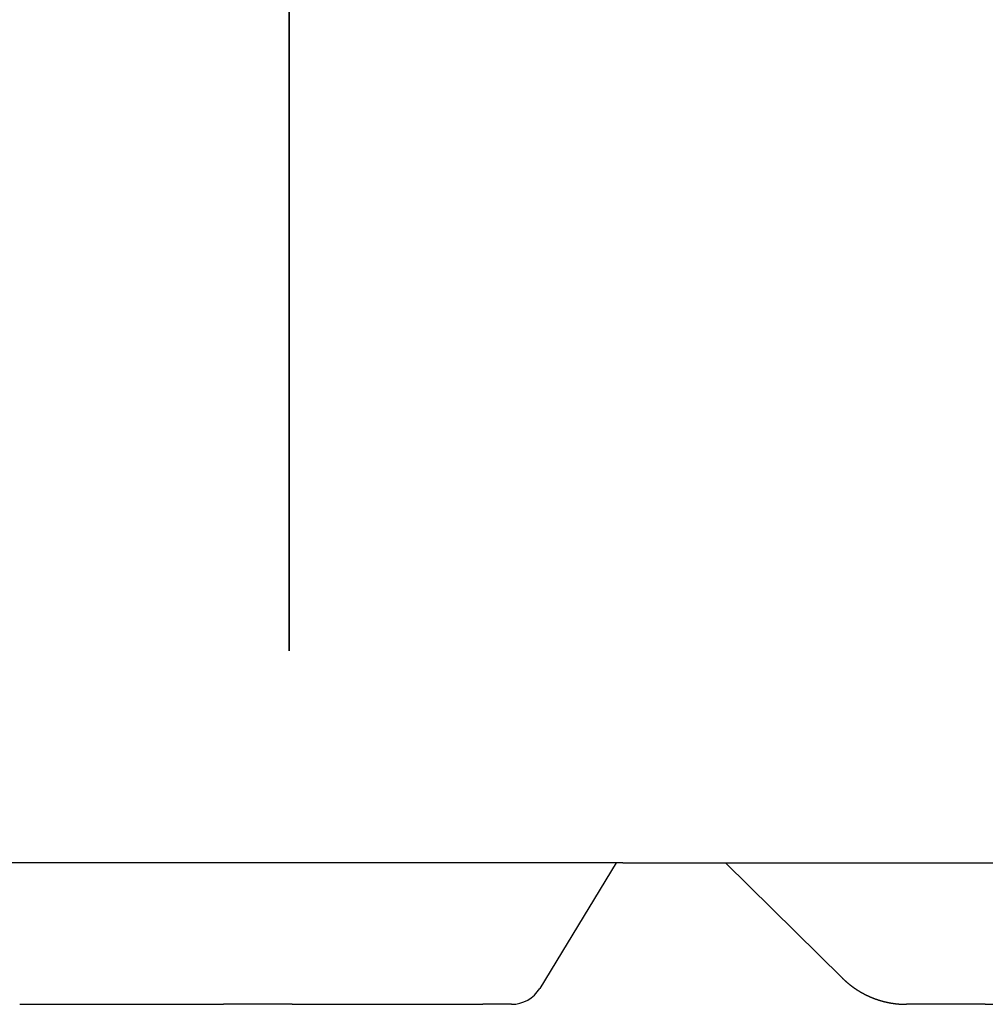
# Model space of a CAD drawing. Extents: x 987 to 2641, y 1244 to 2490.
# Tile 75 of 138: x 2556 to 2597, y 1697 to 1739. Entities that reach past the tile are written whole.
import ezdxf

# ---------------------------------------------------------------- set-up
doc = ezdxf.new("R2010")
doc.units = 0
doc.layers.add('KF_GRAVIS_8_REAR', color=7, linetype='CONTINUOUS')

# ---------------------------------------------------------------- blocks, each defined once
blk = doc.blocks.new('KF_GRAVIS_8_REAR')
at = {"layer": 'KF_GRAVIS_8_REAR'}
for p, q in [((53.35847, -434), (53.35847, -365.46162)), ((53.35847, -365.46162), (53.35847, -434)), ((67.50869, -443), (-24.71977, -443)), ((67.23826, -443), (63.98611, -448.32927)), ((67.50869, -443), (111.29888, -443)), ((76.82342, -447.87968), (71.877, -443)), ((41.91771, -449), (50.5705, -449)), ((53.48691, -449), (50.5705, -449)), ((53.48691, -449), (61.57912, -449)), ((62.79105, -449), (61.57912, -449)), ((82.89872, -449), (79.5543, -449)), ((82.89872, -449), (96.76392, -449))]:
    blk.add_line(p, q, dxfattribs=at)
blk.add_polyline3d([(76.8234, -447.88, 0), (76.8291, -447.885, 0), (76.8347, -447.891, 0), (76.8403, -447.896, 0), (76.846, -447.902, 0), (76.8517, -447.907, 0), (76.8574, -447.913, 0), (76.8631, -447.918, 0), (76.8688, -447.924, 0), (76.8745, -447.929, 0), (76.8802, -447.935, 0), (76.8859, -447.94, 0), (76.8917, -447.945, 0), (76.8974, -447.951, 0), (76.9032, -447.956, 0), (76.909, -447.962, 0), (76.9148, -447.967, 0), (76.9206, -447.972, 0), (76.9264, -447.978, 0), (76.9322, -447.983, 0), (76.9381, -447.988, 0), (76.9439, -447.994, 0), (76.9498, -447.999, 0), (76.9556, -448.004, 0), (76.9615, -448.01, 0), (76.9674, -448.015, 0), (76.9733, -448.02, 0), (76.9792, -448.025, 0), (76.9851, -448.031, 0), (76.9911, -448.036, 0), (76.997, -448.041, 0), (77.0029, -448.046, 0), (77.0089, -448.051, 0), (77.0149, -448.057, 0), (77.0209, -448.062, 0), (77.0268, -448.067, 0), (77.0328, -448.072, 0), (77.0389, -448.077, 0), (77.0449, -448.082, 0), (77.0509, -448.087, 0), (77.057, -448.092, 0), (77.063, -448.098, 0), (77.0691, -448.103, 0), (77.0752, -448.108, 0), (77.0812, -448.113, 0), (77.0873, -448.118, 0), (77.0934, -448.123, 0), (77.0995, -448.128, 0), (77.1057, -448.133, 0), (77.1118, -448.138, 0), (77.118, -448.143, 0), (77.1241, -448.148, 0), (77.1303, -448.153, 0), (77.1364, -448.158, 0), (77.1426, -448.163, 0), (77.1488, -448.167, 0), (77.155, -448.172, 0), (77.1612, -448.177, 0), (77.1675, -448.182, 0), (77.1737, -448.187, 0), (77.18, -448.192, 0), (77.1862, -448.197, 0), (77.1925, -448.201, 0), (77.1987, -448.206, 0), (77.205, -448.211, 0), (77.2113, -448.216, 0), (77.2176, -448.221, 0), (77.2239, -448.225, 0), (77.2303, -448.23, 0), (77.2366, -448.235, 0), (77.2429, -448.24, 0), (77.2493, -448.244, 0), (77.2556, -448.249, 0), (77.262, -448.254, 0), (77.2684, -448.258, 0), (77.2748, -448.263, 0), (77.2812, -448.268, 0), (77.2876, -448.272, 0), (77.294, -448.277, 0), (77.3004, -448.281, 0), (77.3069, -448.286, 0), (77.3133, -448.291, 0), (77.3198, -448.295, 0), (77.3262, -448.3, 0), (77.3327, -448.304, 0), (77.3392, -448.309, 0), (77.3457, -448.313, 0), (77.3522, -448.318, 0), (77.3587, -448.322, 0), (77.3652, -448.327, 0), (77.3718, -448.331, 0), (77.3783, -448.336, 0), (77.3849, -448.34, 0), (77.3914, -448.345, 0), (77.398, -448.349, 0), (77.4046, -448.353, 0), (77.4111, -448.358, 0), (77.4177, -448.362, 0), (77.4243, -448.366, 0), (77.431, -448.371, 0), (77.4376, -448.375, 0), (77.4442, -448.379, 0), (77.4508, -448.384, 0), (77.4575, -448.388, 0), (77.4641, -448.392, 0), (77.4708, -448.397, 0), (77.4775, -448.401, 0), (77.4842, -448.405, 0), (77.4909, -448.409, 0), (77.4976, -448.413, 0), (77.5043, -448.418, 0), (77.511, -448.422, 0), (77.5177, -448.426, 0), (77.5244, -448.43, 0), (77.5312, -448.434, 0), (77.5379, -448.438, 0), (77.5447, -448.442, 0), (77.5515, -448.447, 0), (77.5582, -448.451, 0), (77.565, -448.455, 0), (77.5718, -448.459, 0), (77.5786, -448.463, 0), (77.5854, -448.467, 0), (77.5923, -448.471, 0), (77.5991, -448.475, 0), (77.6059, -448.479, 0), (77.6128, -448.483, 0), (77.6196, -448.487, 0), (77.6265, -448.491, 0), (77.6333, -448.495, 0), (77.6402, -448.499, 0), (77.6471, -448.502, 0), (77.654, -448.506, 0), (77.6609, -448.51, 0), (77.6678, -448.514, 0), (77.6747, -448.518, 0), (77.6816, -448.522, 0), (77.6886, -448.526, 0), (77.6955, -448.529, 0), (77.7025, -448.533, 0), (77.7094, -448.537, 0), (77.7164, -448.541, 0), (77.7234, -448.544, 0), (77.7303, -448.548, 0), (77.7373, -448.552, 0), (77.7443, -448.556, 0), (77.7513, -448.559, 0), (77.7583, -448.563, 0), (77.7653, -448.567, 0), (77.7724, -448.57, 0), (77.7794, -448.574, 0), (77.7864, -448.577, 0), (77.7935, -448.581, 0), (77.8005, -448.585, 0), (77.8076, -448.588, 0), (77.8147, -448.592, 0), (77.8217, -448.595, 0), (77.8288, -448.599, 0), (77.8359, -448.602, 0), (77.843, -448.606, 0), (77.8501, -448.609, 0), (77.8572, -448.613, 0), (77.8644, -448.616, 0), (77.8715, -448.62, 0), (77.8786, -448.623, 0), (77.8858, -448.626, 0), (77.8929, -448.63, 0), (77.9001, -448.633, 0), (77.9072, -448.637, 0), (77.9144, -448.64, 0), (77.9216, -448.643, 0), (77.9288, -448.647, 0), (77.936, -448.65, 0), (77.9432, -448.653, 0), (77.9504, -448.656, 0), (77.9576, -448.66, 0), (77.9648, -448.663, 0), (77.972, -448.666, 0), (77.9792, -448.669, 0), (77.9865, -448.673, 0), (77.9937, -448.676, 0), (78.001, -448.679, 0), (78.0082, -448.682, 0), (78.0155, -448.685, 0), (78.0228, -448.688, 0), (78.03, -448.691, 0), (78.0373, -448.695, 0), (78.0446, -448.698, 0), (78.0519, -448.701, 0), (78.0592, -448.704, 0), (78.0665, -448.707, 0), (78.0738, -448.71, 0), (78.0812, -448.713, 0), (78.0885, -448.716, 0), (78.0958, -448.719, 0), (78.1032, -448.722, 0), (78.1105, -448.725, 0), (78.1179, -448.728, 0), (78.1252, -448.73, 0), (78.1326, -448.733, 0), (78.14, -448.736, 0), (78.1473, -448.739, 0), (78.1547, -448.742, 0), (78.1621, -448.745, 0), (78.1695, -448.748, 0), (78.1769, -448.75, 0), (78.1843, -448.753, 0), (78.1917, -448.756, 0), (78.1991, -448.759, 0), (78.2065, -448.762, 0), (78.214, -448.764, 0), (78.2214, -448.767, 0), (78.2288, -448.77, 0), (78.2363, -448.772, 0), (78.2437, -448.775, 0), (78.2512, -448.778, 0), (78.2587, -448.78, 0), (78.2661, -448.783, 0), (78.2736, -448.786, 0), (78.2811, -448.788, 0), (78.2886, -448.791, 0), (78.296, -448.793, 0), (78.3035, -448.796, 0), (78.311, -448.798, 0), (78.3185, -448.801, 0), (78.326, -448.803, 0), (78.3336, -448.806, 0), (78.3411, -448.808, 0), (78.3486, -448.811, 0), (78.3561, -448.813, 0), (78.3637, -448.816, 0), (78.3712, -448.818, 0), (78.3787, -448.82, 0), (78.3863, -448.823, 0), (78.3938, -448.825, 0), (78.4014, -448.827, 0), (78.409, -448.83, 0), (78.4165, -448.832, 0), (78.4241, -448.834, 0), (78.4317, -448.837, 0), (78.4393, -448.839, 0), (78.4468, -448.841, 0), (78.4544, -448.843, 0), (78.462, -448.846, 0), (78.4696, -448.848, 0), (78.4772, -448.85, 0), (78.4848, -448.852, 0), (78.4925, -448.854, 0), (78.5001, -448.856, 0), (78.5077, -448.859, 0), (78.5153, -448.861, 0), (78.5229, -448.863, 0), (78.5306, -448.865, 0), (78.5382, -448.867, 0), (78.5459, -448.869, 0), (78.5535, -448.871, 0), (78.5612, -448.873, 0), (78.5688, -448.875, 0), (78.5765, -448.877, 0), (78.5841, -448.879, 0), (78.5918, -448.881, 0), (78.5995, -448.883, 0), (78.6072, -448.885, 0), (78.6148, -448.887, 0), (78.6225, -448.889, 0), (78.6302, -448.89, 0), (78.6379, -448.892, 0), (78.6456, -448.894, 0), (78.6533, -448.896, 0), (78.661, -448.898, 0), (78.6687, -448.9, 0), (78.6764, -448.901, 0), (78.6841, -448.903, 0), (78.6918, -448.905, 0), (78.6995, -448.907, 0), (78.7073, -448.908, 0), (78.715, -448.91, 0), (78.7227, -448.912, 0), (78.7304, -448.913, 0), (78.7382, -448.915, 0), (78.7459, -448.917, 0), (78.7537, -448.918, 0), (78.7614, -448.92, 0), (78.7692, -448.921, 0), (78.7769, -448.923, 0), (78.7847, -448.925, 0), (78.7924, -448.926, 0), (78.8002, -448.928, 0), (78.8079, -448.929, 0), (78.8157, -448.931, 0), (78.8235, -448.932, 0), (78.8313, -448.933, 0), (78.839, -448.935, 0), (78.8468, -448.936, 0), (78.8546, -448.938, 0), (78.8624, -448.939, 0), (78.8702, -448.941, 0), (78.8779, -448.942, 0), (78.8857, -448.943, 0), (78.8935, -448.945, 0), (78.9013, -448.946, 0), (78.9091, -448.947, 0), (78.9169, -448.949, 0), (78.9247, -448.95, 0), (78.9325, -448.951, 0), (78.9404, -448.952, 0), (78.9482, -448.953, 0), (78.956, -448.955, 0), (78.9638, -448.956, 0), (78.9716, -448.957, 0), (78.9794, -448.958, 0), (78.9873, -448.959, 0), (78.9951, -448.96, 0), (79.0029, -448.962, 0), (79.0107, -448.963, 0), (79.0186, -448.964, 0), (79.0264, -448.965, 0), (79.0342, -448.966, 0), (79.0421, -448.967, 0), (79.0499, -448.968, 0), (79.0578, -448.969, 0), (79.0656, -448.97, 0), (79.0735, -448.971, 0), (79.0813, -448.972, 0), (79.0892, -448.973, 0), (79.097, -448.974, 0), (79.1049, -448.975, 0), (79.1127, -448.975, 0), (79.1206, -448.976, 0), (79.1284, -448.977, 0), (79.1363, -448.978, 0), (79.1441, -448.979, 0), (79.152, -448.98, 0), (79.1599, -448.98, 0), (79.1677, -448.981, 0), (79.1756, -448.982, 0), (79.1835, -448.983, 0), (79.1913, -448.983, 0), (79.1992, -448.984, 0), (79.2071, -448.985, 0), (79.215, -448.986, 0), (79.2228, -448.986, 0), (79.2307, -448.987, 0), (79.2386, -448.987, 0), (79.2465, -448.988, 0), (79.2544, -448.989, 0), (79.2622, -448.989, 0), (79.2701, -448.99, 0), (79.278, -448.99, 0), (79.2859, -448.991, 0), (79.2938, -448.991, 0), (79.3017, -448.992, 0), (79.3095, -448.992, 0), (79.3174, -448.993, 0), (79.3253, -448.993, 0), (79.3332, -448.994, 0), (79.3411, -448.994, 0), (79.349, -448.995, 0), (79.3569, -448.995, 0), (79.3648, -448.996, 0), (79.3727, -448.996, 0), (79.3806, -448.996, 0), (79.3884, -448.997, 0), (79.3963, -448.997, 0), (79.4042, -448.997, 0), (79.4121, -448.997, 0), (79.42, -448.998, 0), (79.4279, -448.998, 0), (79.4358, -448.998, 0), (79.4437, -448.998, 0), (79.4516, -448.999, 0), (79.4595, -448.999, 0), (79.4674, -448.999, 0), (79.4753, -448.999, 0), (79.4832, -448.999, 0), (79.4911, -449, 0), (79.499, -449, 0), (79.5069, -449, 0), (79.5148, -449, 0), (79.5227, -449, 0), (79.5306, -449, 0), (79.5385, -449, 0), (79.5464, -449, 0), (79.5543, -449, 0)], dxfattribs=at)
blk.add_arc((62.79105, -447.6), 1.4, 270, 328.606677, dxfattribs=at)

msp = doc.modelspace()

# ---------------------------------------------------------------- block references
at = {"layer": 'KF_GRAVIS_8_REAR'}
msp.add_blockref('KF_GRAVIS_8_REAR', (2514.017, 2145.913), dxfattribs=at)

doc.saveas('drawing.dxf')
